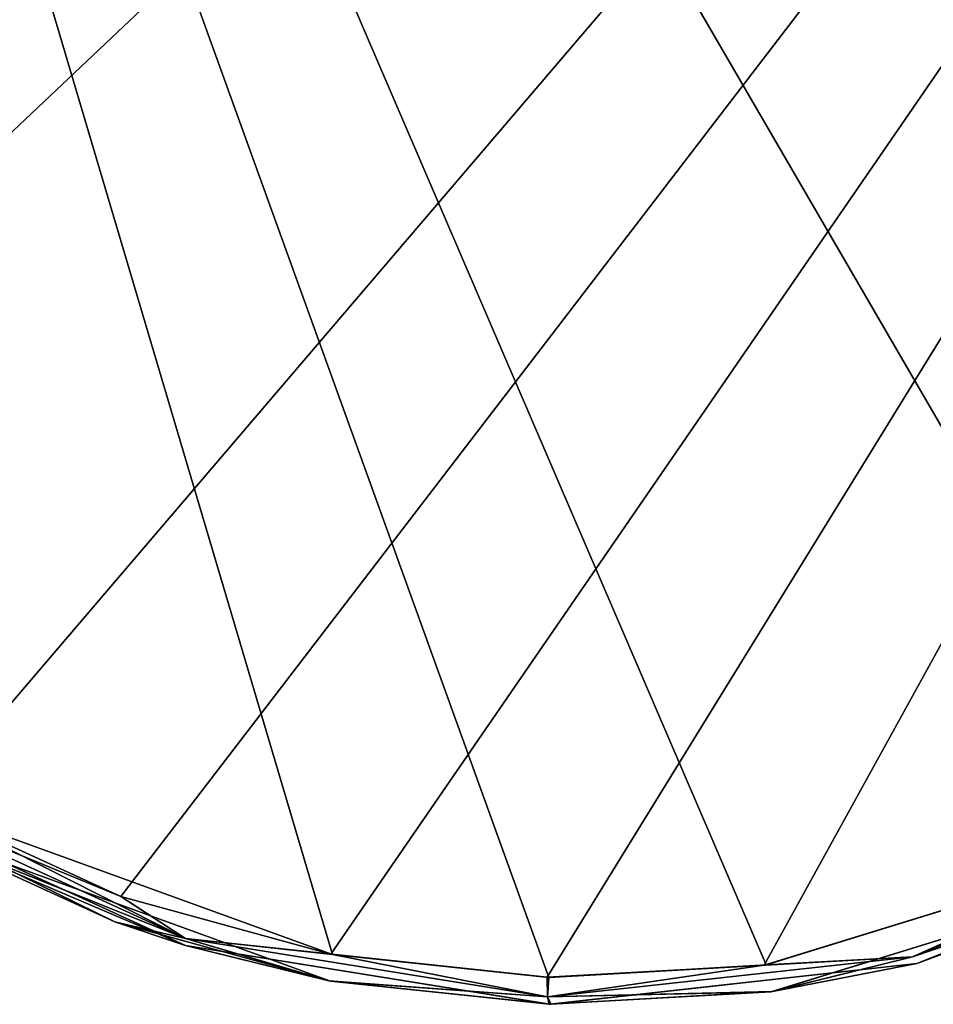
# Model space of a CAD drawing. Header units: millimetres. Extents: x -125 to 125, y -46 to 12.
# Tile 111 of 256: x -14.99 to -11.66, y -45.9 to -42.31. Entities that reach past the tile are written whole.
import ezdxf

# ---------------------------------------------------------------- set-up
doc = ezdxf.new("R2010")
doc.units = ezdxf.units.MM
doc.header["$LTSCALE"] = 26.699852
for name, color, linetype in [('136', 7, 'CONTINUOUS'), ('182', 7, 'CONTINUOUS'), ('183', 7, 'CONTINUOUS'), ('194', 7, 'CONTINUOUS'), ('259', 7, 'CONTINUOUS')]:
    doc.layers.add(name, color=color, linetype=linetype)

msp = doc.modelspace()

# ---------------------------------------------------------------- linework, layer by layer
at = {"layer": '136', "linetype": 'CONTINUOUS'}
for points in [[(-14.3818, -45.6831, 43.7857), (-15.605, -45.1228, 55.7432), (-15.605, -45.1228, 43.7857), (-14.3818, -45.6831, 43.7857)], [(-14.3818, -45.6831, 55.7432), (-15.605, -45.1228, 55.7432), (-14.3818, -45.6831, 43.7857), (-14.3818, -45.6831, 55.7432)], [(-14.3818, -45.6831, 31.8282), (-15.605, -45.1228, 43.7857), (-15.605, -45.1228, 31.8282), (-14.3818, -45.6831, 31.8282)], [(-14.3818, -45.6831, 43.7857), (-15.605, -45.1228, 43.7857), (-14.3818, -45.6831, 31.8282), (-14.3818, -45.6831, 43.7857)], [(-14.3818, -45.6831, 67.7008), (-15.605, -45.1228, 67.7008), (-14.3818, -45.6831, 55.7432), (-14.3818, -45.6831, 67.7008)], [(-14.3818, -45.6831, 55.7432), (-15.605, -45.1228, 67.7008), (-15.605, -45.1228, 55.7432), (-14.3818, -45.6831, 55.7432)], [(-14.3818, -45.6831, -4.0443), (-15.605, -45.1228, 7.9132), (-15.605, -45.1228, -4.0443), (-14.3818, -45.6831, -4.0443)], [(-14.3818, -45.6831, 7.9132), (-15.605, -45.1228, 7.9132), (-14.3818, -45.6831, -4.0443), (-14.3818, -45.6831, 7.9132)], [(-14.3818, -45.6831, -4.0443), (-15.605, -45.1228, -4.0443), (-14.3818, -45.6831, -16.0019), (-14.3818, -45.6831, -4.0443)], [(-14.3818, -45.6831, 19.8707), (-15.605, -45.1228, 31.8282), (-15.605, -45.1228, 19.8707), (-14.3818, -45.6831, 19.8707)], [(-14.3818, -45.6831, 31.8282), (-15.605, -45.1228, 31.8282), (-14.3818, -45.6831, 19.8707), (-14.3818, -45.6831, 31.8282)], [(-14.3818, -45.6831, 7.9132), (-15.605, -45.1228, 19.8707), (-15.605, -45.1228, 7.9132), (-14.3818, -45.6831, 7.9132)], [(-14.3818, -45.6831, 19.8707), (-15.605, -45.1228, 19.8707), (-14.3818, -45.6831, 7.9132), (-14.3818, -45.6831, 19.8707)], [(-14.3818, -45.6831, 115.5308), (-15.369, -45.2633, 123.005), (-15.605, -45.1228, 115.5308), (-14.3818, -45.6831, 115.5308)], [(-14.6398, -45.5971, -123.0861), (-15.605, -45.1228, -111.662), (-15.3748, -45.2601, -123.0043), (-14.6398, -45.5971, -123.0861)], [(-15.605, -45.1228, -111.662), (-14.3818, -45.6831, -111.662), (-15.605, -45.1228, -99.7045), (-15.605, -45.1228, -111.662)], [(-14.3818, -45.6831, -111.662), (-15.605, -45.1228, -111.662), (-14.6398, -45.5971, -123.0861), (-14.3818, -45.6831, -111.662)], [(-14.3818, -45.6831, -111.662), (-14.3818, -45.6831, -99.7045), (-15.605, -45.1228, -99.7045), (-14.3818, -45.6831, -111.662)], [(-14.3818, -45.6831, 79.6583), (-15.605, -45.1228, 91.6158), (-15.605, -45.1228, 79.6583), (-14.3818, -45.6831, 79.6583)], [(-14.3818, -45.6831, 91.6158), (-15.605, -45.1228, 91.6158), (-14.3818, -45.6831, 79.6583), (-14.3818, -45.6831, 91.6158)], [(-14.3818, -45.6831, 67.7008), (-15.605, -45.1228, 79.6583), (-15.605, -45.1228, 67.7008), (-14.3818, -45.6831, 67.7008)], [(-14.3818, -45.6831, 79.6583), (-15.605, -45.1228, 79.6583), (-14.3818, -45.6831, 67.7008), (-14.3818, -45.6831, 79.6583)], [(-14.3818, -45.6831, 103.5733), (-15.605, -45.1228, 115.5308), (-15.605, -45.1228, 103.5733), (-14.3818, -45.6831, 103.5733)], [(-14.3818, -45.6831, 115.5308), (-15.605, -45.1228, 115.5308), (-14.3818, -45.6831, 103.5733), (-14.3818, -45.6831, 115.5308)], [(-14.3818, -45.6831, 91.6158), (-15.605, -45.1228, 103.5733), (-15.605, -45.1228, 91.6158), (-14.3818, -45.6831, 91.6158)], [(-14.3818, -45.6831, 103.5733), (-15.605, -45.1228, 103.5733), (-14.3818, -45.6831, 91.6158), (-14.3818, -45.6831, 103.5733)], [(-14.3818, -45.6831, -51.8744), (-15.605, -45.1228, -51.8744), (-14.3818, -45.6831, -63.8319), (-14.3818, -45.6831, -51.8744)], [(-14.3818, -45.6831, -99.7045), (-15.605, -45.1228, -87.747), (-15.605, -45.1228, -99.7045), (-14.3818, -45.6831, -99.7045)], [(-14.3818, -45.6831, -63.8319), (-15.605, -45.1228, -51.8744), (-15.605, -45.1228, -63.8319), (-14.3818, -45.6831, -63.8319)], [(-14.3818, -45.6831, -87.747), (-15.605, -45.1228, -87.747), (-14.3818, -45.6831, -99.7045), (-14.3818, -45.6831, -87.747)], [(-14.3818, -45.6831, -39.9169), (-15.605, -45.1228, -39.9169), (-14.3818, -45.6831, -51.8744), (-14.3818, -45.6831, -39.9169)], [(-14.3818, -45.6831, -51.8744), (-15.605, -45.1228, -39.9169), (-15.605, -45.1228, -51.8744), (-14.3818, -45.6831, -51.8744)], [(-14.3818, -45.6831, -75.7894), (-15.605, -45.1228, -75.7894), (-14.3818, -45.6831, -87.747), (-14.3818, -45.6831, -75.7894)], [(-14.3818, -45.6831, -87.747), (-15.605, -45.1228, -75.7894), (-15.605, -45.1228, -87.747), (-14.3818, -45.6831, -87.747)], [(-14.3818, -45.6831, -63.8319), (-15.605, -45.1228, -63.8319), (-14.3818, -45.6831, -75.7894), (-14.3818, -45.6831, -63.8319)], [(-14.3818, -45.6831, -75.7894), (-15.605, -45.1228, -63.8319), (-15.605, -45.1228, -75.7894), (-14.3818, -45.6831, -75.7894)], [(-14.3818, -45.6831, -27.9594), (-15.605, -45.1228, -16.0019), (-15.605, -45.1228, -27.9594), (-14.3818, -45.6831, -27.9594)], [(-14.3818, -45.6831, -27.9594), (-15.605, -45.1228, -27.9594), (-14.3818, -45.6831, -39.9169), (-14.3818, -45.6831, -27.9594)], [(-14.3818, -45.6831, -16.0019), (-15.605, -45.1228, -16.0019), (-14.3818, -45.6831, -27.9594), (-14.3818, -45.6831, -16.0019)], [(-14.3818, -45.6831, -16.0019), (-15.605, -45.1228, -4.0443), (-15.605, -45.1228, -16.0019), (-14.3818, -45.6831, -16.0019)], [(-14.3818, -45.6831, -39.9169), (-15.605, -45.1228, -27.9594), (-15.605, -45.1228, -39.9169), (-14.3818, -45.6831, -39.9169)], [(-13.8537, -45.8125, 123.1714), (-15.369, -45.2633, 123.005), (-14.3818, -45.6831, 115.5308), (-13.8537, -45.8125, 123.1714)], [(-10.4668, -45.2497, 31.8282), (-11.7162, -45.749, 43.7857), (-11.7162, -45.749, 31.8282), (-10.4668, -45.2497, 31.8282)], [(-10.4668, -45.2497, 43.7857), (-11.7162, -45.749, 43.7857), (-10.4668, -45.2497, 31.8282), (-10.4668, -45.2497, 43.7857)], [(-10.4668, -45.2497, 31.8282), (-11.7162, -45.749, 31.8282), (-10.4668, -45.2497, 19.8707), (-10.4668, -45.2497, 31.8282)], [(-10.4668, -45.2497, 55.7432), (-11.7162, -45.749, 67.7008), (-11.7162, -45.749, 55.7432), (-10.4668, -45.2497, 55.7432)], [(-10.4668, -45.2497, 67.7008), (-11.7162, -45.749, 67.7008), (-10.4668, -45.2497, 55.7432), (-10.4668, -45.2497, 67.7008)], [(-10.4668, -45.2497, 43.7857), (-11.7162, -45.749, 55.7432), (-11.7162, -45.749, 43.7857), (-10.4668, -45.2497, 43.7857)], [(-10.4668, -45.2497, 55.7432), (-11.7162, -45.749, 55.7432), (-10.4668, -45.2497, 43.7857), (-10.4668, -45.2497, 55.7432)], [(-10.4668, -45.2497, -4.0443), (-11.7162, -45.749, 7.9132), (-11.7162, -45.749, -4.0443), (-10.4668, -45.2497, -4.0443)], [(-10.4668, -45.2497, 7.9132), (-11.7162, -45.749, 7.9132), (-10.4668, -45.2497, -4.0443), (-10.4668, -45.2497, 7.9132)], [(-10.4668, -45.2497, -16.0019), (-11.7162, -45.749, -4.0443), (-11.7162, -45.749, -16.0019), (-10.4668, -45.2497, -16.0019)], [(-10.4668, -45.2497, -4.0443), (-11.7162, -45.749, -4.0443), (-10.4668, -45.2497, -16.0019), (-10.4668, -45.2497, -4.0443)], [(-10.4668, -45.2497, 19.8707), (-11.7162, -45.749, 19.8707), (-10.4668, -45.2497, 7.9132), (-10.4668, -45.2497, 19.8707)], [(-10.4668, -45.2497, 19.8707), (-11.7162, -45.749, 31.8282), (-11.7162, -45.749, 19.8707), (-10.4668, -45.2497, 19.8707)], [(-10.4668, -45.2497, 7.9132), (-11.7162, -45.749, 19.8707), (-11.7162, -45.749, 7.9132), (-10.4668, -45.2497, 7.9132)], [(-10.4668, -45.2497, -111.662), (-10.4668, -45.2497, -99.7045), (-11.7162, -45.749, -99.7045), (-10.4668, -45.2497, -111.662)], [(-10.4668, -45.2497, 103.5733), (-11.7162, -45.749, 115.5308), (-11.7162, -45.749, 103.5733), (-10.4668, -45.2497, 103.5733)], [(-10.4668, -45.2497, 115.5308), (-11.7162, -45.749, 115.5308), (-10.4668, -45.2497, 103.5733), (-10.4668, -45.2497, 115.5308)], [(-10.4668, -45.2497, 115.5308), (-10.7033, -45.3754, 123.4866), (-11.7162, -45.749, 115.5308), (-10.4668, -45.2497, 115.5308)], [(-11.7162, -45.749, -111.662), (-10.4668, -45.2497, -111.662), (-11.7162, -45.749, -99.7045), (-11.7162, -45.749, -111.662)], [(-10.4668, -45.2497, -111.662), (-11.7162, -45.749, -111.662), (-10.7098, -45.3786, -123.486), (-10.4668, -45.2497, -111.662)], [(-10.4668, -45.2497, 79.6583), (-11.7162, -45.749, 91.6158), (-11.7162, -45.749, 79.6583), (-10.4668, -45.2497, 79.6583)], [(-10.4668, -45.2497, 67.7008), (-11.7162, -45.749, 79.6583), (-11.7162, -45.749, 67.7008), (-10.4668, -45.2497, 67.7008)], [(-10.4668, -45.2497, 79.6583), (-11.7162, -45.749, 79.6583), (-10.4668, -45.2497, 67.7008), (-10.4668, -45.2497, 79.6583)], [(-10.4668, -45.2497, 103.5733), (-11.7162, -45.749, 103.5733), (-10.4668, -45.2497, 91.6158), (-10.4668, -45.2497, 103.5733)], [(-10.4668, -45.2497, 91.6158), (-11.7162, -45.749, 91.6158), (-10.4668, -45.2497, 79.6583), (-10.4668, -45.2497, 91.6158)], [(-10.4668, -45.2497, 91.6158), (-11.7162, -45.749, 103.5733), (-11.7162, -45.749, 91.6158), (-10.4668, -45.2497, 91.6158)], [(-10.4668, -45.2497, -63.8319), (-11.7162, -45.749, -51.8744), (-11.7162, -45.749, -63.8319), (-10.4668, -45.2497, -63.8319)], [(-10.4668, -45.2497, -51.8744), (-11.7162, -45.749, -39.9169), (-11.7162, -45.749, -51.8744), (-10.4668, -45.2497, -51.8744)], [(-10.4668, -45.2497, -51.8744), (-11.7162, -45.749, -51.8744), (-10.4668, -45.2497, -63.8319), (-10.4668, -45.2497, -51.8744)], [(-10.4668, -45.2497, -87.747), (-11.7162, -45.749, -87.747), (-10.4668, -45.2497, -99.7045), (-10.4668, -45.2497, -87.747)], [(-10.4668, -45.2497, -75.7894), (-11.7162, -45.749, -75.7894), (-10.4668, -45.2497, -87.747), (-10.4668, -45.2497, -75.7894)], [(-10.4668, -45.2497, -87.747), (-11.7162, -45.749, -75.7894), (-11.7162, -45.749, -87.747), (-10.4668, -45.2497, -87.747)], [(-10.4668, -45.2497, -63.8319), (-11.7162, -45.749, -63.8319), (-10.4668, -45.2497, -75.7894), (-10.4668, -45.2497, -63.8319)], [(-10.4668, -45.2497, -99.7045), (-11.7162, -45.749, -87.747), (-11.7162, -45.749, -99.7045), (-10.4668, -45.2497, -99.7045)], [(-10.4668, -45.2497, -75.7894), (-11.7162, -45.749, -63.8319), (-11.7162, -45.749, -75.7894), (-10.4668, -45.2497, -75.7894)], [(-10.4668, -45.2497, -39.9169), (-11.7162, -45.749, -39.9169), (-10.4668, -45.2497, -51.8744), (-10.4668, -45.2497, -39.9169)], [(-10.4668, -45.2497, -27.9594), (-11.7162, -45.749, -27.9594), (-10.4668, -45.2497, -39.9169), (-10.4668, -45.2497, -27.9594)], [(-10.4668, -45.2497, -16.0019), (-11.7162, -45.749, -16.0019), (-10.4668, -45.2497, -27.9594), (-10.4668, -45.2497, -16.0019)], [(-10.4668, -45.2497, -27.9594), (-11.7162, -45.749, -16.0019), (-11.7162, -45.749, -27.9594), (-10.4668, -45.2497, -27.9594)], [(-10.4668, -45.2497, -39.9169), (-11.7162, -45.749, -27.9594), (-11.7162, -45.749, -39.9169), (-10.4668, -45.2497, -39.9169)], [(-10.7033, -45.3754, 123.4866), (-12.242, -45.851, 123.3379), (-11.7162, -45.749, 115.5308), (-10.7033, -45.3754, 123.4866)], [(-10.7098, -45.3786, -123.486), (-11.7162, -45.749, -111.662), (-12.2485, -45.8519, -123.3372), (-10.7098, -45.3786, -123.486)], [(-13.8598, -45.8113, -123.1707), (-14.3818, -45.6831, -111.662), (-14.6398, -45.5971, -123.0861), (-13.8598, -45.8113, -123.1707)], [(-13.0535, -45.897, 43.7857), (-14.3818, -45.6831, 55.7432), (-14.3818, -45.6831, 43.7857), (-13.0535, -45.897, 43.7857)], [(-13.0535, -45.897, 31.8282), (-14.3818, -45.6831, 43.7857), (-14.3818, -45.6831, 31.8282), (-13.0535, -45.897, 31.8282)], [(-13.0535, -45.897, 43.7857), (-14.3818, -45.6831, 43.7857), (-13.0535, -45.897, 31.8282), (-13.0535, -45.897, 43.7857)], [(-13.0535, -45.897, 55.7432), (-14.3818, -45.6831, 67.7008), (-14.3818, -45.6831, 55.7432), (-13.0535, -45.897, 55.7432)], [(-13.0535, -45.897, 67.7008), (-14.3818, -45.6831, 67.7008), (-13.0535, -45.897, 55.7432), (-13.0535, -45.897, 67.7008)], [(-13.0535, -45.897, 55.7432), (-14.3818, -45.6831, 55.7432), (-13.0535, -45.897, 43.7857), (-13.0535, -45.897, 55.7432)], [(-13.0535, -45.897, -4.0443), (-14.3818, -45.6831, 7.9132), (-14.3818, -45.6831, -4.0443), (-13.0535, -45.897, -4.0443)], [(-13.0535, -45.897, 7.9132), (-14.3818, -45.6831, 7.9132), (-13.0535, -45.897, -4.0443), (-13.0535, -45.897, 7.9132)], [(-13.0535, -45.897, -16.0019), (-14.3818, -45.6831, -4.0443), (-14.3818, -45.6831, -16.0019), (-13.0535, -45.897, -16.0019)], [(-13.0535, -45.897, -4.0443), (-14.3818, -45.6831, -4.0443), (-13.0535, -45.897, -16.0019), (-13.0535, -45.897, -4.0443)], [(-13.0535, -45.897, 19.8707), (-14.3818, -45.6831, 31.8282), (-14.3818, -45.6831, 19.8707), (-13.0535, -45.897, 19.8707)], [(-13.0535, -45.897, 31.8282), (-14.3818, -45.6831, 31.8282), (-13.0535, -45.897, 19.8707), (-13.0535, -45.897, 31.8282)], [(-13.0535, -45.897, 7.9132), (-14.3818, -45.6831, 19.8707), (-14.3818, -45.6831, 7.9132), (-13.0535, -45.897, 7.9132)], [(-13.0535, -45.897, 19.8707), (-14.3818, -45.6831, 19.8707), (-13.0535, -45.897, 7.9132), (-13.0535, -45.897, 19.8707)], [(-13.0535, -45.897, 115.5308), (-13.8537, -45.8125, 123.1714), (-14.3818, -45.6831, 115.5308), (-13.0535, -45.897, 115.5308)], [(-13.0556, -45.897, -123.2553), (-14.3818, -45.6831, -111.662), (-13.8598, -45.8113, -123.1707), (-13.0556, -45.897, -123.2553)], [(-14.3818, -45.6831, -111.662), (-13.0535, -45.897, -111.662), (-14.3818, -45.6831, -99.7045), (-14.3818, -45.6831, -111.662)], [(-13.0535, -45.897, -111.662), (-14.3818, -45.6831, -111.662), (-13.0556, -45.897, -123.2553), (-13.0535, -45.897, -111.662)], [(-13.0535, -45.897, -111.662), (-13.0535, -45.897, -99.7045), (-14.3818, -45.6831, -99.7045), (-13.0535, -45.897, -111.662)], [(-13.0535, -45.897, 79.6583), (-14.3818, -45.6831, 91.6158), (-14.3818, -45.6831, 79.6583), (-13.0535, -45.897, 79.6583)], [(-13.0535, -45.897, 91.6158), (-14.3818, -45.6831, 91.6158), (-13.0535, -45.897, 79.6583), (-13.0535, -45.897, 91.6158)], [(-13.0535, -45.897, 67.7008), (-14.3818, -45.6831, 79.6583), (-14.3818, -45.6831, 67.7008), (-13.0535, -45.897, 67.7008)], [(-13.0535, -45.897, 79.6583), (-14.3818, -45.6831, 79.6583), (-13.0535, -45.897, 67.7008), (-13.0535, -45.897, 79.6583)], [(-13.0535, -45.897, 103.5733), (-14.3818, -45.6831, 115.5308), (-14.3818, -45.6831, 103.5733), (-13.0535, -45.897, 103.5733)], [(-13.0535, -45.897, 115.5308), (-14.3818, -45.6831, 115.5308), (-13.0535, -45.897, 103.5733), (-13.0535, -45.897, 115.5308)], [(-13.0535, -45.897, 91.6158), (-14.3818, -45.6831, 103.5733), (-14.3818, -45.6831, 91.6158), (-13.0535, -45.897, 91.6158)], [(-13.0535, -45.897, 103.5733), (-14.3818, -45.6831, 103.5733), (-13.0535, -45.897, 91.6158), (-13.0535, -45.897, 103.5733)], [(-13.0535, -45.897, -51.8744), (-14.3818, -45.6831, -51.8744), (-13.0535, -45.897, -63.8319), (-13.0535, -45.897, -51.8744)], [(-13.0535, -45.897, -63.8319), (-14.3818, -45.6831, -51.8744), (-14.3818, -45.6831, -63.8319), (-13.0535, -45.897, -63.8319)], [(-13.0535, -45.897, -99.7045), (-14.3818, -45.6831, -87.747), (-14.3818, -45.6831, -99.7045), (-13.0535, -45.897, -99.7045)], [(-13.0535, -45.897, -39.9169), (-14.3818, -45.6831, -39.9169), (-13.0535, -45.897, -51.8744), (-13.0535, -45.897, -39.9169)], [(-13.0535, -45.897, -51.8744), (-14.3818, -45.6831, -39.9169), (-14.3818, -45.6831, -51.8744), (-13.0535, -45.897, -51.8744)], [(-13.0535, -45.897, -75.7894), (-14.3818, -45.6831, -75.7894), (-13.0535, -45.897, -87.747), (-13.0535, -45.897, -75.7894)], [(-13.0535, -45.897, -87.747), (-14.3818, -45.6831, -75.7894), (-14.3818, -45.6831, -87.747), (-13.0535, -45.897, -87.747)], [(-13.0535, -45.897, -87.747), (-14.3818, -45.6831, -87.747), (-13.0535, -45.897, -99.7045), (-13.0535, -45.897, -87.747)], [(-13.0535, -45.897, -63.8319), (-14.3818, -45.6831, -63.8319), (-13.0535, -45.897, -75.7894), (-13.0535, -45.897, -63.8319)], [(-13.0535, -45.897, -75.7894), (-14.3818, -45.6831, -63.8319), (-14.3818, -45.6831, -75.7894), (-13.0535, -45.897, -75.7894)], [(-13.0535, -45.897, -27.9594), (-14.3818, -45.6831, -16.0019), (-14.3818, -45.6831, -27.9594), (-13.0535, -45.897, -27.9594)], [(-13.0535, -45.897, -16.0019), (-14.3818, -45.6831, -16.0019), (-13.0535, -45.897, -27.9594), (-13.0535, -45.897, -16.0019)], [(-13.0535, -45.897, -27.9594), (-14.3818, -45.6831, -27.9594), (-13.0535, -45.897, -39.9169), (-13.0535, -45.897, -27.9594)], [(-13.0535, -45.897, -39.9169), (-14.3818, -45.6831, -27.9594), (-14.3818, -45.6831, -39.9169), (-13.0535, -45.897, -39.9169)], [(-11.7162, -45.749, 43.7857), (-13.0535, -45.897, 43.7857), (-11.7162, -45.749, 31.8282), (-11.7162, -45.749, 43.7857)], [(-11.7162, -45.749, 31.8282), (-13.0535, -45.897, 43.7857), (-13.0535, -45.897, 31.8282), (-11.7162, -45.749, 31.8282)], [(-11.7162, -45.749, 55.7432), (-13.0535, -45.897, 67.7008), (-13.0535, -45.897, 55.7432), (-11.7162, -45.749, 55.7432)], [(-11.7162, -45.749, 67.7008), (-13.0535, -45.897, 67.7008), (-11.7162, -45.749, 55.7432), (-11.7162, -45.749, 67.7008)], [(-11.7162, -45.749, 43.7857), (-13.0535, -45.897, 55.7432), (-13.0535, -45.897, 43.7857), (-11.7162, -45.749, 43.7857)], [(-11.7162, -45.749, 55.7432), (-13.0535, -45.897, 55.7432), (-11.7162, -45.749, 43.7857), (-11.7162, -45.749, 55.7432)], [(-11.7162, -45.749, -4.0443), (-13.0535, -45.897, 7.9132), (-13.0535, -45.897, -4.0443), (-11.7162, -45.749, -4.0443)], [(-11.7162, -45.749, 7.9132), (-13.0535, -45.897, 7.9132), (-11.7162, -45.749, -4.0443), (-11.7162, -45.749, 7.9132)], [(-11.7162, -45.749, -16.0019), (-13.0535, -45.897, -4.0443), (-13.0535, -45.897, -16.0019), (-11.7162, -45.749, -16.0019)], [(-11.7162, -45.749, -4.0443), (-13.0535, -45.897, -4.0443), (-11.7162, -45.749, -16.0019), (-11.7162, -45.749, -4.0443)], [(-11.7162, -45.749, 19.8707), (-13.0535, -45.897, 31.8282), (-13.0535, -45.897, 19.8707), (-11.7162, -45.749, 19.8707)], [(-11.7162, -45.749, 31.8282), (-13.0535, -45.897, 31.8282), (-11.7162, -45.749, 19.8707), (-11.7162, -45.749, 31.8282)], [(-11.7162, -45.749, 7.9132), (-13.0535, -45.897, 19.8707), (-13.0535, -45.897, 7.9132), (-11.7162, -45.749, 7.9132)], [(-11.7162, -45.749, 19.8707), (-13.0535, -45.897, 19.8707), (-11.7162, -45.749, 7.9132), (-11.7162, -45.749, 19.8707)], [(-11.7162, -45.749, 115.5308), (-13.0535, -45.897, 115.5308), (-11.7162, -45.749, 103.5733), (-11.7162, -45.749, 115.5308)], [(-11.7162, -45.749, 115.5308), (-13.0493, -45.8971, 123.2559), (-13.0535, -45.897, 115.5308), (-11.7162, -45.749, 115.5308)], [(-11.7162, -45.749, -111.662), (-11.7162, -45.749, -99.7045), (-13.0535, -45.897, -99.7045), (-11.7162, -45.749, -111.662)], [(-13.0535, -45.897, -111.662), (-11.7162, -45.749, -111.662), (-13.0535, -45.897, -99.7045), (-13.0535, -45.897, -111.662)], [(-11.7162, -45.749, -111.662), (-13.0535, -45.897, -111.662), (-12.2485, -45.8519, -123.3372), (-11.7162, -45.749, -111.662)], [(-11.7162, -45.749, 79.6583), (-13.0535, -45.897, 91.6158), (-13.0535, -45.897, 79.6583), (-11.7162, -45.749, 79.6583)], [(-11.7162, -45.749, 91.6158), (-13.0535, -45.897, 91.6158), (-11.7162, -45.749, 79.6583), (-11.7162, -45.749, 91.6158)], [(-11.7162, -45.749, 67.7008), (-13.0535, -45.897, 79.6583), (-13.0535, -45.897, 67.7008), (-11.7162, -45.749, 67.7008)], [(-11.7162, -45.749, 79.6583), (-13.0535, -45.897, 79.6583), (-11.7162, -45.749, 67.7008), (-11.7162, -45.749, 79.6583)], [(-11.7162, -45.749, 103.5733), (-13.0535, -45.897, 115.5308), (-13.0535, -45.897, 103.5733), (-11.7162, -45.749, 103.5733)], [(-11.7162, -45.749, 91.6158), (-13.0535, -45.897, 103.5733), (-13.0535, -45.897, 91.6158), (-11.7162, -45.749, 91.6158)], [(-11.7162, -45.749, 103.5733), (-13.0535, -45.897, 103.5733), (-11.7162, -45.749, 91.6158), (-11.7162, -45.749, 103.5733)], [(-11.7162, -45.749, -51.8744), (-13.0535, -45.897, -51.8744), (-11.7162, -45.749, -63.8319), (-11.7162, -45.749, -51.8744)], [(-11.7162, -45.749, -63.8319), (-13.0535, -45.897, -51.8744), (-13.0535, -45.897, -63.8319), (-11.7162, -45.749, -63.8319)], [(-11.7162, -45.749, -39.9169), (-13.0535, -45.897, -39.9169), (-11.7162, -45.749, -51.8744), (-11.7162, -45.749, -39.9169)], [(-11.7162, -45.749, -51.8744), (-13.0535, -45.897, -39.9169), (-13.0535, -45.897, -51.8744), (-11.7162, -45.749, -51.8744)], [(-11.7162, -45.749, -99.7045), (-13.0535, -45.897, -87.747), (-13.0535, -45.897, -99.7045), (-11.7162, -45.749, -99.7045)], [(-11.7162, -45.749, -75.7894), (-13.0535, -45.897, -75.7894), (-11.7162, -45.749, -87.747), (-11.7162, -45.749, -75.7894)], [(-11.7162, -45.749, -87.747), (-13.0535, -45.897, -75.7894), (-13.0535, -45.897, -87.747), (-11.7162, -45.749, -87.747)], [(-11.7162, -45.749, -63.8319), (-13.0535, -45.897, -63.8319), (-11.7162, -45.749, -75.7894), (-11.7162, -45.749, -63.8319)], [(-11.7162, -45.749, -75.7894), (-13.0535, -45.897, -63.8319), (-13.0535, -45.897, -75.7894), (-11.7162, -45.749, -75.7894)], [(-11.7162, -45.749, -87.747), (-13.0535, -45.897, -87.747), (-11.7162, -45.749, -99.7045), (-11.7162, -45.749, -87.747)], [(-11.7162, -45.749, -27.9594), (-13.0535, -45.897, -27.9594), (-11.7162, -45.749, -39.9169), (-11.7162, -45.749, -27.9594)], [(-11.7162, -45.749, -39.9169), (-13.0535, -45.897, -27.9594), (-13.0535, -45.897, -39.9169), (-11.7162, -45.749, -39.9169)], [(-11.7162, -45.749, -16.0019), (-13.0535, -45.897, -16.0019), (-11.7162, -45.749, -27.9594), (-11.7162, -45.749, -16.0019)], [(-11.7162, -45.749, -27.9594), (-13.0535, -45.897, -16.0019), (-13.0535, -45.897, -27.9594), (-11.7162, -45.749, -27.9594)], [(-12.242, -45.851, 123.3379), (-13.0493, -45.8971, 123.2559), (-11.7162, -45.749, 115.5308), (-12.242, -45.851, 123.3379)], [(-13.0493, -45.8971, 123.2559), (-13.8537, -45.8125, 123.1714), (-13.0535, -45.897, 115.5308), (-13.0493, -45.8971, 123.2559)], [(-12.2485, -45.8519, -123.3372), (-13.0535, -45.897, -111.662), (-13.0556, -45.897, -123.2553), (-12.2485, -45.8519, -123.3372)]]:
    msp.add_3dface(points, dxfattribs=at)
at = {"layer": '182', "color": 7, "linetype": 'CONTINUOUS'}
for points in [[(-17.3194, -33.9986, -123.0375), (-5.7888, -33.9986, -124.1156), (-16.9269, -43.9317, -122.9171), (-17.3194, -33.9986, -123.0375)], [(-16.9269, -43.9317, -122.9171), (-5.7888, -33.9986, -124.1156), (-16.5738, -44.1911, -122.9606), (-16.9269, -43.9317, -122.9171)], [(-16.5738, -44.1911, -122.9606), (-5.7888, -33.9986, -124.1156), (-15.3383, -45.1746, -123.1035), (-16.5738, -44.1911, -122.9606)], [(-15.3383, -45.1746, -123.1035), (-5.7888, -33.9986, -124.1156), (-14.6174, -45.5049, -123.1854), (-15.3383, -45.1746, -123.1035)], [(-14.6174, -45.5049, -123.1854), (-5.7888, -33.9986, -124.1156), (-13.8524, -45.7148, -123.2701), (-14.6174, -45.5049, -123.1854)], [(-13.8524, -45.7148, -123.2701), (-5.7888, -33.9986, -124.1156), (-13.0636, -45.7988, -123.3547), (-13.8524, -45.7148, -123.2701)], [(-13.0636, -45.7988, -123.3547), (-5.7888, -33.9986, -124.1156), (-12.272, -45.7546, -123.4367), (-13.0636, -45.7988, -123.3547)], [(-12.272, -45.7546, -123.4367), (-5.7888, -33.9986, -124.1156), (-10.7628, -45.2907, -123.5856), (-12.272, -45.7546, -123.4367)]]:
    msp.add_3dface(points, dxfattribs=at)
at = {"layer": '183', "color": 7, "linetype": 'CONTINUOUS'}
for points in [[(-5.7922, -33.9986, 124.1154), (-17.3228, -33.9986, 123.037), (-6.6338, -45.3593, 123.8747), (-5.7922, -33.9986, 124.1154)], [(-6.6338, -45.3593, 123.8747), (-17.3228, -33.9986, 123.037), (-7.2992, -44.9297, 123.8448), (-6.6338, -45.3593, 123.8747)], [(-7.2992, -44.9297, 123.8448), (-17.3228, -33.9986, 123.037), (-7.8925, -44.3925, 123.8178), (-7.2992, -44.9297, 123.8448)], [(-7.8925, -44.3925, 123.8178), (-17.3228, -33.9986, 123.037), (-8.249, -44.1393, 123.7989), (-7.8925, -44.3925, 123.8178)], [(-8.249, -44.1393, 123.7989), (-17.3228, -33.9986, 123.037), (-8.6763, -44.0447, 123.7714), (-8.249, -44.1393, 123.7989)], [(-8.6763, -44.0447, 123.7714), (-17.3228, -33.9986, 123.037), (-9.1069, -44.1241, 123.7391), (-8.6763, -44.0447, 123.7714)], [(-9.1069, -44.1241, 123.7391), (-17.3228, -33.9986, 123.037), (-9.3019, -44.2262, 123.7228), (-9.1069, -44.1241, 123.7391)], [(-12.2657, -45.7537, 123.4374), (-17.3228, -33.9986, 123.037), (-13.0574, -45.7989, 123.3553), (-12.2657, -45.7537, 123.4374)], [(-13.0574, -45.7989, 123.3553), (-17.3228, -33.9986, 123.037), (-13.8464, -45.7159, 123.2707), (-13.0574, -45.7989, 123.3553)], [(-13.8464, -45.7159, 123.2707), (-17.3228, -33.9986, 123.037), (-15.3325, -45.1778, 123.1042), (-13.8464, -45.7159, 123.2707)], [(-9.3019, -44.2262, 123.7228), (-17.3228, -33.9986, 123.037), (-9.4741, -44.3664, 123.7072), (-9.3019, -44.2262, 123.7228)], [(-9.4741, -44.3664, 123.7072), (-17.3228, -33.9986, 123.037), (-10.7565, -45.2876, 123.5862), (-9.4741, -44.3664, 123.7072)], [(-10.7565, -45.2876, 123.5862), (-17.3228, -33.9986, 123.037), (-12.2657, -45.7537, 123.4374), (-10.7565, -45.2876, 123.5862)]]:
    msp.add_3dface(points, dxfattribs=at)
at = {"layer": '194', "linetype": 'CONTINUOUS'}
for points in [[(-15.5975, -45.101, 123.0412), (-15.369, -45.2633, 123.005), (-14.3816, -45.6576, 123.1795), (-15.5975, -45.101, 123.0412)], [(-15.3325, -45.1778, 123.1042), (-15.5975, -45.101, 123.0412), (-14.3816, -45.6576, 123.1795), (-15.3325, -45.1778, 123.1042)], [(-13.8464, -45.7159, 123.2707), (-15.3325, -45.1778, 123.1042), (-14.3816, -45.6576, 123.1795), (-13.8464, -45.7159, 123.2707)], [(-11.7323, -45.7239, 123.4588), (-10.7033, -45.3754, 123.4866), (-10.4885, -45.2279, 123.5794), (-11.7323, -45.7239, 123.4588)], [(-10.7565, -45.2876, 123.5862), (-11.7323, -45.7239, 123.4588), (-10.4885, -45.2279, 123.5794), (-10.7565, -45.2876, 123.5862)], [(-15.369, -45.2633, 123.005), (-13.8537, -45.8125, 123.1714), (-14.3816, -45.6576, 123.1795), (-15.369, -45.2633, 123.005)], [(-10.7565, -45.2876, 123.5862), (-12.2657, -45.7537, 123.4374), (-11.7323, -45.7239, 123.4588), (-10.7565, -45.2876, 123.5862)], [(-12.242, -45.851, 123.3379), (-10.7033, -45.3754, 123.4866), (-11.7323, -45.7239, 123.4588), (-12.242, -45.851, 123.3379)], [(-14.3816, -45.6576, 123.1795), (-13.8537, -45.8125, 123.1714), (-13.0618, -45.8704, 123.3227), (-14.3816, -45.6576, 123.1795)], [(-13.8464, -45.7159, 123.2707), (-14.3816, -45.6576, 123.1795), (-13.0618, -45.8704, 123.3227), (-13.8464, -45.7159, 123.2707)], [(-13.0574, -45.7989, 123.3553), (-13.8464, -45.7159, 123.2707), (-13.0618, -45.8704, 123.3227), (-13.0574, -45.7989, 123.3553)], [(-13.0618, -45.8704, 123.3227), (-12.242, -45.851, 123.3379), (-11.7323, -45.7239, 123.4588), (-13.0618, -45.8704, 123.3227)], [(-13.0574, -45.7989, 123.3553), (-13.0618, -45.8704, 123.3227), (-11.7323, -45.7239, 123.4588), (-13.0574, -45.7989, 123.3553)], [(-12.2657, -45.7537, 123.4374), (-13.0574, -45.7989, 123.3553), (-11.7323, -45.7239, 123.4588), (-12.2657, -45.7537, 123.4374)], [(-13.8537, -45.8125, 123.1714), (-13.0493, -45.8971, 123.2559), (-13.0618, -45.8704, 123.3227), (-13.8537, -45.8125, 123.1714)], [(-13.0493, -45.8971, 123.2559), (-12.242, -45.851, 123.3379), (-13.0618, -45.8704, 123.3227), (-13.0493, -45.8971, 123.2559)]]:
    msp.add_3dface(points, dxfattribs=at)
at = {"layer": '259', "linetype": 'CONTINUOUS'}
for points in [[(-14.3816, -45.6576, -123.1795), (-15.3748, -45.2601, -123.0043), (-15.5975, -45.101, -123.0412), (-14.3816, -45.6576, -123.1795)], [(-15.3383, -45.1746, -123.1035), (-14.6174, -45.5049, -123.1854), (-15.5975, -45.101, -123.0412), (-15.3383, -45.1746, -123.1035)], [(-14.6174, -45.5049, -123.1854), (-14.3816, -45.6576, -123.1795), (-15.5975, -45.101, -123.0412), (-14.6174, -45.5049, -123.1854)], [(-10.7628, -45.2907, -123.5856), (-10.4885, -45.2279, -123.5794), (-11.7323, -45.7239, -123.4588), (-10.7628, -45.2907, -123.5856)], [(-10.4885, -45.2279, -123.5794), (-10.7098, -45.3786, -123.486), (-11.7323, -45.7239, -123.4588), (-10.4885, -45.2279, -123.5794)], [(-14.6398, -45.5971, -123.0861), (-15.3748, -45.2601, -123.0043), (-14.3816, -45.6576, -123.1795), (-14.6398, -45.5971, -123.0861)], [(-12.272, -45.7546, -123.4367), (-10.7628, -45.2907, -123.5856), (-11.7323, -45.7239, -123.4588), (-12.272, -45.7546, -123.4367)], [(-10.7098, -45.3786, -123.486), (-12.2485, -45.8519, -123.3372), (-11.7323, -45.7239, -123.4588), (-10.7098, -45.3786, -123.486)], [(-14.6174, -45.5049, -123.1854), (-13.8524, -45.7148, -123.2701), (-14.3816, -45.6576, -123.1795), (-14.6174, -45.5049, -123.1854)], [(-13.8598, -45.8113, -123.1707), (-14.6398, -45.5971, -123.0861), (-14.3816, -45.6576, -123.1795), (-13.8598, -45.8113, -123.1707)], [(-13.0618, -45.8704, -123.3227), (-13.8598, -45.8113, -123.1707), (-14.3816, -45.6576, -123.1795), (-13.0618, -45.8704, -123.3227)], [(-13.8524, -45.7148, -123.2701), (-13.0636, -45.7988, -123.3547), (-14.3816, -45.6576, -123.1795), (-13.8524, -45.7148, -123.2701)], [(-13.0636, -45.7988, -123.3547), (-13.0618, -45.8704, -123.3227), (-14.3816, -45.6576, -123.1795), (-13.0636, -45.7988, -123.3547)], [(-12.272, -45.7546, -123.4367), (-11.7323, -45.7239, -123.4588), (-13.0618, -45.8704, -123.3227), (-12.272, -45.7546, -123.4367)], [(-11.7323, -45.7239, -123.4588), (-12.2485, -45.8519, -123.3372), (-13.0618, -45.8704, -123.3227), (-11.7323, -45.7239, -123.4588)], [(-13.0636, -45.7988, -123.3547), (-12.272, -45.7546, -123.4367), (-13.0618, -45.8704, -123.3227), (-13.0636, -45.7988, -123.3547)], [(-13.0556, -45.897, -123.2553), (-13.8598, -45.8113, -123.1707), (-13.0618, -45.8704, -123.3227), (-13.0556, -45.897, -123.2553)], [(-12.2485, -45.8519, -123.3372), (-13.0556, -45.897, -123.2553), (-13.0618, -45.8704, -123.3227), (-12.2485, -45.8519, -123.3372)]]:
    msp.add_3dface(points, dxfattribs=at)

doc.saveas('drawing.dxf')
